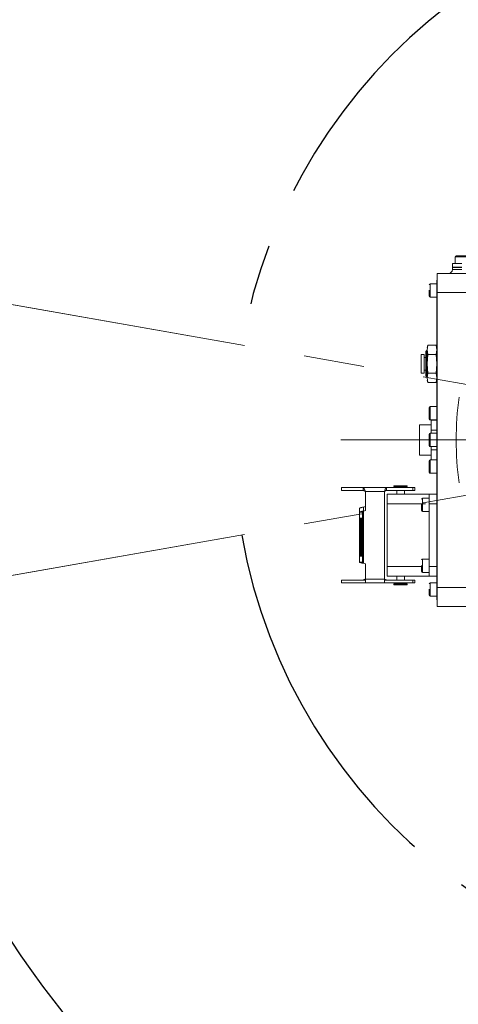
# Model space of a CAD drawing. Header units: millimetres. Extents: x 739 to 2359, y 424 to 1114.
# Tile 4 of 64: x 1756 to 1779, y 650 to 702. Entities that reach past the tile are written whole.
import ezdxf

# ---------------------------------------------------------------- set-up
doc = ezdxf.new("R2010")
doc.units = ezdxf.units.MM
doc.header["$PDSIZE"] = -1
doc.linetypes.add('CENTER2', pattern=[28.575, 19.05, -3.175, 3.175, -3.175])
doc.layers.add('5', color=7, linetype='Continuous', lineweight=35)
doc.styles.get("Standard").update_dxf_attribs({"font": 'times.ttf'})
doc.dimstyles.new('ISO-25', dxfattribs={"dimtxt": 3.5, "dimasz": 2.5, "dimexe": 1.25, "dimexo": 0.625, "dimtad": 1, "dimdec": 0, "dimlfac": 8, "dimtxsty": 'Standard', "dimcen": 2.5, "dimadec": 0, "dimazin": 0, "dimtfac": 1, "dimtmove": 0, "dimatfit": 3, "dimfxl": 1, "dimarcsym": 0})

# ---------------------------------------------------------------- blocks, each defined once
blk = doc.blocks.new('*D96')
at = {"color": 0, "lineweight": -2}
for start, end in [(92.09, 167.1649), (2.8351, 77.8319)]:
    blk.add_arc((1795.564, 679.901), 48.508, start, end, dxfattribs=at)
at = {"color": 0}
for points in [[(1747.876, 690.756), (1748.66, 690.598), (1747.793, 688.325)], [(1843.613, 682.291), (1844.413, 682.31), (1844.072, 679.901)]]:
    blk.add_solid(points, dxfattribs=at)
at = {"layer": 'Defpoints', "color": 0}
for p in [(1776.351, 724.442), (1687.986, 698.87), (1772.469, 679.901), (1795.564, 679.901), (1904.802, 679.901)]:
    blk.add_point(p, dxfattribs=at)
at = {"color": 0, "lineweight": 5, "insert": (1795.319, 730.01), "char_height": 3.5, "attachment_point": 1}
blk.add_mtext('170%%d', dxfattribs=at)
blk = doc.blocks.new('*D97')
at = {"color": 0, "lineweight": -2}
for start, end in [(282.2141, 357.1469), (192.8531, 267.865)]:
    blk.add_arc((1795.564, 679.901), 48.202, start, end, dxfattribs=at)
at = {"color": 0}
for points in [[(1844.106, 677.492), (1843.307, 677.512), (1843.766, 679.901)], [(1748.962, 669.258), (1748.178, 669.099), (1748.094, 671.531)]]:
    blk.add_solid(points, dxfattribs=at)
at = {"layer": 'Defpoints', "color": 0}
for p in [(1780.031, 679.901), (1795.564, 679.901), (1875.222, 679.901), (1687.986, 660.932), (1776.472, 635.641)]:
    blk.add_point(p, dxfattribs=at)
at = {"color": 0, "lineweight": 5, "insert": (1795.292, 633.668), "char_height": 3.5, "attachment_point": 1}
blk.add_mtext('170%%d', dxfattribs=at)

msp = doc.modelspace()

# ---------------------------------------------------------------- linework, layer by layer
at = {"color": 1, "linetype": 'CENTER2', "lineweight": 5}
for q in [(1674.449675, 701.257065), (1674.449675, 658.545559)]:
    msp.add_line((1795.56417, 679.901312), q, dxfattribs=at)
at = {"color": 7, "linetype": 'Continuous', "lineweight": 5}
for p, q in [((1778.331374, 688.971312), (1778.331374, 689.171312)), ((1778.831374, 689.171312), (1778.331374, 689.171312)), ((1778.481374, 689.521312), (1778.481374, 689.171312)), ((1777.531374, 688.651312), (1785.026283, 688.651312)), ((1777.531374, 687.651312), (1777.531374, 688.651312)), ((1778.831374, 688.971312), (1778.331374, 688.971312)), ((1778.331374, 688.851312), (1778.331374, 688.951312)), ((1778.331374, 688.951312), (1778.831374, 688.951312)), ((1778.331374, 688.851312), (1778.831374, 688.851312)), ((1778.356374, 688.971312), (1778.356374, 688.951312)), ((1777.511374, 688.301312), (1777.531374, 688.301312)), ((1777.511374, 687.551312), (1777.511374, 688.301312)), ((1777.511374, 688.101312), (1777.161374, 688.101312)), ((1783.872106, 687.651312), (1777.531374, 687.651312)), ((1777.531374, 672.151312), (1777.531374, 687.651312)), ((1777.161374, 687.401312), (1777.511374, 687.401312)), ((1777.511374, 672.251312), (1777.511374, 687.551312)), ((1776.997724, 684.601312), (1776.936374, 684.539962)), ((1776.936374, 684.539962), (1776.936374, 683.581987)), ((1777.011374, 684.601312), (1776.997724, 684.601312)), ((1776.997724, 684.601312), (1776.997724, 683.551312)), ((1777.046608, 684.882807), (1777.011374, 684.751312)), ((1777.011374, 684.637434), (1777.046608, 684.882807)), ((1777.011374, 683.901312), (1777.011374, 684.637434)), ((1777.046608, 684.39206), (1777.011374, 684.637434)), ((1777.046608, 684.882807), (1777.47614, 684.882807)), ((1777.511374, 684.751312), (1777.47614, 684.882807)), ((1777.47614, 684.882807), (1777.511374, 684.637434)), ((1777.511374, 684.637434), (1777.47614, 684.39206)), ((1776.846374, 684.386312), (1776.696374, 684.386312)), ((1776.696374, 684.386312), (1776.696374, 683.416312)), ((1776.846374, 683.416312), (1776.846374, 684.386312)), ((1776.936374, 684.241312), (1776.846374, 684.241312)), ((1777.011374, 683.901312), (1777.046608, 684.39206)), ((1777.046608, 684.39206), (1777.47614, 684.39206)), ((1777.47614, 684.39206), (1777.511374, 683.901312)), ((1776.846374, 683.561312), (1776.936374, 683.561312)), ((1776.936374, 683.581987), (1776.936374, 683.262662)), ((1776.997724, 683.551312), (1776.997724, 683.201312)), ((1777.046608, 683.410564), (1777.011374, 683.901312)), ((1777.011374, 683.16519), (1777.011374, 683.901312)), ((1777.511374, 683.901312), (1777.47614, 683.410564)), ((1776.696374, 683.416312), (1776.846374, 683.416312)), ((1776.936374, 683.262662), (1776.997724, 683.201312)), ((1776.997724, 683.201312), (1777.011374, 683.201312)), ((1777.011374, 683.16519), (1777.046608, 683.410564)), ((1777.046608, 682.919817), (1777.011374, 683.16519)), ((1777.011374, 683.051312), (1777.046608, 682.919817)), ((1777.046608, 683.410564), (1777.47614, 683.410564)), ((1777.47614, 683.410564), (1777.511374, 683.16519)), ((1777.511374, 683.16519), (1777.47614, 682.919817)), ((1777.47614, 682.919817), (1777.511374, 683.051312)), ((1777.046608, 682.919817), (1777.47614, 682.919817)), ((1777.111374, 681.001312), (1777.111374, 681.601312)), ((1777.511374, 681.651312), (1777.161374, 681.651312)), ((1777.161374, 680.951312), (1777.511374, 680.951312)), ((1777.211374, 680.940542), (1777.511374, 680.940542)), ((1777.211374, 680.420927), (1777.211374, 680.940542)), ((1777.211374, 680.701312), (1776.611374, 680.701312)), ((1776.611374, 679.101312), (1776.611374, 680.701312)), ((1777.211374, 680.420927), (1777.511374, 680.420927)), ((1777.211374, 680.251312), (1777.211374, 680.420927)), ((1777.511374, 680.251312), (1777.161374, 680.251312)), ((1777.161374, 679.551312), (1777.511374, 679.551312)), ((1777.211374, 679.381697), (1777.211374, 679.551312)), ((1777.211374, 679.381697), (1777.511374, 679.381697)), ((1777.211374, 678.862081), (1777.211374, 679.381697)), ((1776.611374, 679.101312), (1777.211374, 679.101312)), ((1777.111374, 678.201312), (1777.111374, 678.801312)), ((1777.511374, 678.851312), (1777.161374, 678.851312)), ((1777.211374, 678.862081), (1777.511374, 678.862081)), ((1777.161374, 678.151312), (1777.511374, 678.151312)), ((1772.510893, 677.403137), (1772.510893, 677.253137)), ((1773.645423, 677.403137), (1772.510893, 677.403137)), ((1773.645423, 677.253137), (1772.510893, 677.253137)), ((1773.645423, 677.253137), (1773.645423, 677.403137)), ((1774.876363, 677.403137), (1773.645423, 677.403137)), ((1774.876363, 677.403137), (1774.876363, 677.253137)), ((1776.260893, 677.403137), (1774.876363, 677.403137)), ((1776.260893, 677.253137), (1774.876363, 677.253137)), ((1775.261374, 677.501312), (1775.261374, 677.451312)), ((1775.261374, 677.501312), (1775.961374, 677.501312)), ((1775.261374, 677.451312), (1775.961374, 677.451312)), ((1775.411374, 677.451312), (1775.411374, 677.403137)), ((1775.411374, 677.253137), (1775.411374, 677.051312)), ((1775.811374, 677.403137), (1775.811374, 677.451312)), ((1775.811374, 677.051312), (1775.811374, 677.253137)), ((1775.961374, 677.451312), (1775.961374, 677.501312)), ((1776.260893, 677.403137), (1776.260893, 677.253137)), ((1776.361374, 677.403137), (1776.260893, 677.403137)), ((1776.361374, 677.253137), (1776.260893, 677.253137)), ((1776.361374, 677.253137), (1776.361374, 677.403137)), ((1773.760893, 677.199487), (1773.758785, 677.203137)), ((1774.763, 677.203137), (1773.758785, 677.203137)), ((1773.760893, 676.199487), (1773.760893, 677.199487)), ((1774.763, 677.203137), (1774.760893, 677.199487)), ((1774.760893, 677.199487), (1774.760893, 672.599487)), ((1774.911374, 676.551312), (1774.911374, 677.051312)), ((1774.911374, 677.051312), (1777.111374, 677.051312)), ((1777.111374, 676.851312), (1776.761374, 676.851312)), ((1777.111374, 677.051312), (1777.511374, 677.051312)), ((1777.111374, 676.551312), (1777.111374, 677.051312)), ((1773.459067, 676.317944), (1773.459067, 676.114294)), ((1773.760893, 676.403137), (1773.659067, 676.374044)), ((1774.911374, 673.251312), (1774.911374, 676.551312)), ((1777.511374, 676.551312), (1777.111374, 676.551312)), ((1777.111374, 673.251312), (1777.111374, 676.551312)), ((1773.459067, 675.813772), (1773.459067, 676.114294)), ((1773.459067, 676.114294), (1773.609067, 676.114294)), ((1773.459067, 673.785201), (1773.459067, 675.813772)), ((1773.459067, 675.813772), (1773.509067, 675.799487)), ((1773.509067, 675.799487), (1773.509067, 673.799487)), ((1773.559067, 675.799487), (1773.509067, 675.799487)), ((1773.559067, 675.799487), (1773.609067, 675.813772)), ((1773.559067, 673.799487), (1773.559067, 675.799487)), ((1773.609067, 675.813772), (1773.609067, 676.114294)), ((1773.609067, 675.813772), (1773.609067, 673.785201)), ((1773.659067, 676.170394), (1773.760893, 676.199487)), ((1773.659067, 673.42858), (1773.659067, 676.170394)), ((1776.761374, 676.151312), (1777.111374, 676.151312)), ((1773.509067, 673.799487), (1773.459067, 673.785201)), ((1773.459067, 673.48468), (1773.459067, 673.785201)), ((1773.559067, 673.799487), (1773.509067, 673.799487)), ((1773.609067, 673.785201), (1773.559067, 673.799487)), ((1773.609067, 673.48468), (1773.609067, 673.785201)), ((1777.111374, 673.651312), (1776.761374, 673.651312)), ((1773.609067, 673.48468), (1773.459067, 673.48468)), ((1773.760893, 673.399487), (1773.659067, 673.42858)), ((1773.760893, 672.599487), (1773.760893, 673.399487)), ((1774.911374, 672.751312), (1774.911374, 673.251312)), ((1777.111374, 673.251312), (1777.511374, 673.251312)), ((1777.111374, 672.751312), (1777.111374, 673.251312)), ((1773.760893, 672.603137), (1773.758785, 672.599487)), ((1774.760893, 672.599487), (1773.760893, 672.599487)), ((1773.760893, 672.599487), (1773.760893, 672.399487)), ((1774.763, 672.599487), (1774.760893, 672.603137)), ((1774.760893, 672.399487), (1774.760893, 672.599487)), ((1777.111374, 672.751312), (1774.911374, 672.751312)), ((1775.411374, 672.751312), (1775.411374, 672.549487)), ((1775.811374, 672.549487), (1775.811374, 672.751312)), ((1776.761374, 672.951312), (1777.111374, 672.951312)), ((1777.511374, 672.751312), (1777.111374, 672.751312)), ((1772.510893, 672.399487), (1772.510893, 672.549487)), ((1772.510893, 672.549487), (1773.760893, 672.549487)), ((1772.510893, 672.399487), (1773.760893, 672.399487)), ((1774.760893, 672.399487), (1773.760893, 672.399487)), ((1774.760893, 672.549487), (1776.260893, 672.549487)), ((1774.760893, 672.399487), (1776.260893, 672.399487)), ((1775.261374, 672.351312), (1775.261374, 672.301312)), ((1775.611374, 672.351312), (1775.261374, 672.351312)), ((1775.611374, 672.301312), (1775.261374, 672.301312)), ((1775.411374, 672.399487), (1775.411374, 672.351312)), ((1775.961374, 672.351312), (1775.611374, 672.351312)), ((1775.961374, 672.301312), (1775.611374, 672.301312)), ((1775.811374, 672.351312), (1775.811374, 672.399487)), ((1775.961374, 672.301312), (1775.961374, 672.351312)), ((1776.260893, 672.399487), (1776.260893, 672.549487)), ((1776.260893, 672.549487), (1776.361374, 672.549487)), ((1776.260893, 672.399487), (1776.361374, 672.399487)), ((1776.361374, 672.399487), (1776.361374, 672.549487)), ((1777.511374, 672.401312), (1777.161374, 672.401312)), ((1777.511374, 671.501312), (1777.511374, 672.251312)), ((1777.531374, 672.151312), (1783.872106, 672.151312)), ((1777.531374, 671.151312), (1777.531374, 672.151312)), ((1777.161374, 671.701312), (1777.511374, 671.701312)), ((1777.531374, 671.501312), (1777.511374, 671.501312)), ((1785.025764, 671.151312), (1777.531374, 671.151312))]:
    msp.add_line(p, q, dxfattribs=at)
at = {"color": 8, "linetype": 'Continuous', "lineweight": 5}
for p, q in [((1779.134757, 689.521312), (1778.481374, 689.521312)), ((1777.161374, 688.101312), (1777.161374, 687.401312)), ((1777.531374, 687.551312), (1777.511374, 687.551312)), ((1777.161374, 681.651312), (1777.161374, 680.951312)), ((1777.161374, 680.251312), (1777.161374, 679.551312)), ((1777.161374, 678.851312), (1777.161374, 678.151312)), ((1776.761374, 676.851312), (1776.761374, 676.151312)), ((1773.659067, 676.374044), (1773.659067, 676.170394)), ((1776.911374, 676.551312), (1774.911374, 676.551312)), ((1776.761374, 673.651312), (1776.761374, 672.951312)), ((1774.911374, 673.251312), (1776.711374, 673.251312)), ((1773.760893, 672.599487), (1773.758785, 672.599487)), ((1774.763, 672.599487), (1774.760893, 672.599487)), ((1777.161374, 672.401312), (1777.161374, 671.701312)), ((1777.511374, 672.251312), (1777.531374, 672.251312))]:
    msp.add_line(p, q, dxfattribs=at)
at = {"color": 1, "linetype": 'CENTER2'}
msp.add_arc((1795.56417, 679.901312), 28.729522, 190, 170, dxfattribs=at)
at = {"color": 7, "linetype": 'Continuous', "lineweight": 5}
for centre, radius, start, end in [((1778.531374, 689.521312), 0.05, 90, 180), ((1778.131374, 688.851312), 0.2, 270, 0), ((1777.161374, 688.051312), 0.05, 90, 180), ((1777.161374, 687.451312), 0.05, 180, 270), ((1795.531374, 679.901312), 17, 172.394419, 187.605581), ((1777.161374, 681.601312), 0.05, 90, 180), ((1777.161374, 681.001312), 0.05, 180, 270), ((1777.161374, 680.201312), 0.05, 90, 180), ((1777.161374, 679.601312), 0.05, 180, 270), ((1777.161374, 678.801312), 0.05, 90, 180), ((1777.161374, 678.201312), 0.05, 180, 270), ((1776.761374, 676.801312), 0.05, 90, 180), ((1776.761374, 676.201312), 0.05, 180, 270), ((1776.761374, 673.601312), 0.05, 90, 180), ((1776.761374, 673.001312), 0.05, 180, 270), ((1777.161374, 672.351312), 0.05, 90, 180), ((1777.161374, 671.751312), 0.05, 180, 270)]:
    msp.add_arc(centre, radius, start, end, dxfattribs=at)
for points, knots in [([(1779.091417, 689.571312), (1779.069114, 689.571312), (1779.034681, 689.571312), (1778.967434, 689.571312), (1778.910068, 689.571312), (1778.849226, 689.571312), (1778.770596, 689.571312), (1778.678121, 689.571312), (1778.604288, 689.571312), (1778.561462, 689.571312), (1778.540345, 689.571312), (1778.530535, 689.571312), (1778.532232, 689.571312), (1778.532613, 689.571312)], [0, 0, 0, 0, 0.143552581, 0.221623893, 0.299763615, 0.377834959, 0.455974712, 0.599527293, 0.743079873, 0.821151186, 0.899290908, 0.977362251, 1, 1, 1, 1]), ([(1777.111374, 687.76649), (1777.111374, 687.728615), (1777.111374, 687.670142), (1777.111374, 687.598378), (1777.111374, 687.548905), (1777.111374, 687.507174), (1777.111374, 687.469144), (1777.111374, 687.446262), (1777.111374, 687.452967), (1777.111374, 687.453755)], [0, 0, 0, 0, 0.232038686, 0.358233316, 0.484538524, 0.610733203, 0.737038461, 0.969077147, 1, 1, 1, 1]), ([(1777.111374, 680.185772), (1777.111374, 680.169967), (1777.111374, 680.145567), (1777.111374, 680.087935), (1777.111374, 680.03604), (1777.111374, 679.978377), (1777.111374, 679.900594), (1777.111374, 679.803709), (1777.111374, 679.718543), (1777.111374, 679.66385), (1777.111374, 679.630633), (1777.111374, 679.610331), (1777.111374, 679.598837), (1777.111374, 679.603018), (1777.111374, 679.60388)], [0, 0, 0, 0, 0.133438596, 0.206009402, 0.278643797, 0.351214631, 0.423849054, 0.557287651, 0.690726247, 0.763297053, 0.835931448, 0.908502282, 0.981136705, 1, 1, 1, 1]), ([(1776.711374, 676.51649), (1776.711374, 676.478615), (1776.711374, 676.420142), (1776.711374, 676.348378), (1776.711374, 676.298905), (1776.711374, 676.257174), (1776.711374, 676.219144), (1776.711374, 676.196262), (1776.711374, 676.202967), (1776.711374, 676.203755)], [0, 0, 0, 0, 0.232038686, 0.358233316, 0.484538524, 0.610733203, 0.737038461, 0.969077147, 1, 1, 1, 1]), ([(1776.711374, 673.31649), (1776.711374, 673.278615), (1776.711374, 673.220142), (1776.711374, 673.148378), (1776.711374, 673.098905), (1776.711374, 673.057174), (1776.711374, 673.019144), (1776.711374, 672.996262), (1776.711374, 673.002967), (1776.711374, 673.003755)], [0, 0, 0, 0, 0.232038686, 0.358233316, 0.484538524, 0.610733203, 0.737038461, 0.969077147, 1, 1, 1, 1]), ([(1777.111374, 672.06649), (1777.111374, 672.028615), (1777.111374, 671.970142), (1777.111374, 671.898378), (1777.111374, 671.848905), (1777.111374, 671.807174), (1777.111374, 671.769144), (1777.111374, 671.746262), (1777.111374, 671.752967), (1777.111374, 671.753755)], [0, 0, 0, 0, 0.232038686, 0.358233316, 0.484538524, 0.610733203, 0.737038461, 0.969077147, 1, 1, 1, 1])]:
    msp.add_open_spline(points, degree=3, knots=knots, dxfattribs=at)
for points in [[(1773.645423, 677.403137), (1773.65487, 677.400131), (1773.673763, 677.394118), (1773.702104, 677.347868), (1773.730445, 677.281759), (1773.749338, 677.229345), (1773.758785, 677.203137)], [(1773.645423, 677.253137), (1773.65487, 677.252386), (1773.673763, 677.250882), (1773.702104, 677.23932), (1773.730445, 677.222793), (1773.749338, 677.209689), (1773.758785, 677.203137)], [(1774.763, 677.203137), (1774.772447, 677.229345), (1774.791341, 677.281759), (1774.819682, 677.347868), (1774.848022, 677.394118), (1774.866916, 677.400131), (1774.876363, 677.403137)], [(1774.763, 677.203137), (1774.772447, 677.209689), (1774.791341, 677.222793), (1774.819682, 677.23932), (1774.848022, 677.250882), (1774.866916, 677.252386), (1774.876363, 677.253137)], [(1773.459067, 676.317944), (1773.462074, 676.322619), (1773.468086, 676.331969), (1773.514336, 676.345994), (1773.580445, 676.360019), (1773.63286, 676.369369), (1773.659067, 676.374044)], [(1773.659067, 676.170394), (1773.63286, 676.165719), (1773.580445, 676.156369), (1773.514336, 676.142344), (1773.468086, 676.128319), (1773.462074, 676.118969), (1773.459067, 676.114294)], [(1773.659067, 676.170394), (1773.652516, 676.165719), (1773.639412, 676.156369), (1773.622885, 676.142344), (1773.611322, 676.128319), (1773.609819, 676.118969), (1773.609067, 676.114294)], [(1773.459067, 673.48468), (1773.462074, 673.480005), (1773.468086, 673.470655), (1773.514336, 673.45663), (1773.580445, 673.442605), (1773.63286, 673.433255), (1773.659067, 673.42858)], [(1773.609067, 673.48468), (1773.609819, 673.480005), (1773.611322, 673.470655), (1773.622885, 673.45663), (1773.639412, 673.442605), (1773.652516, 673.433255), (1773.659067, 673.42858)], [(1773.645423, 672.549487), (1773.65487, 672.550238), (1773.673763, 672.551741), (1773.702104, 672.563304), (1773.730445, 672.579831), (1773.749338, 672.592935), (1773.758785, 672.599487)], [(1774.763, 672.599487), (1774.772447, 672.592935), (1774.791341, 672.579831), (1774.819682, 672.563304), (1774.848022, 672.551741), (1774.866916, 672.550238), (1774.876363, 672.549487)]]:
    msp.add_open_spline(points, degree=3, dxfattribs=at)
at = {"layer": '5', "color": 1, "linetype": 'CENTER2', "lineweight": 5}
for q in [(1687.985622, 698.870313), (1687.985622, 660.932311)]:
    msp.add_line((1795.56417, 679.901312), q, dxfattribs=at)
at = {"layer": '5', "lineweight": 5}
msp.add_line((1772.469091, 679.901312), (1864.681374, 679.901312), dxfattribs=at)

# ---------------------------------------------------------------- dimensions: what is measured, and where the dimension line sits
at = {"color": 3, "lineweight": 5}
for base, line1, line2, picture, middle in [((1776.351182, 724.442026), ((1772.469091, 679.901312), (1904.802291, 679.901312)), ((1687.985622, 698.870313), (1795.56417, 679.901312)), '*D96', (1799.79191, 728.224602)), ((1776.472317, 635.641421), ((1687.985622, 660.932311), (1795.56417, 679.901312)), ((1780.031374, 679.901312), (1875.221802, 679.901312)), '*D97', (1799.765255, 631.882694))]:
    dim = msp.add_angular_dim_2l(base=base, line1=line1, line2=line2, dimstyle='ISO-25', override={"dimasz": 2.4, "dimexe": 1, "dimexo": 0, "dimgap": 1.524, "dimtih": 1, "dimtoh": 1, "dimlfac": 2.5, "dimzin": 0, "dimpost": '<>', "dimtdec": 3, "dimtvp": 0.1, "dimtzin": 0}, dxfattribs=at)
    dim.commit()
    dim.dimension.update_dxf_attribs({"geometry": picture, "text_midpoint": middle, "dimtype": 162})

doc.saveas('drawing.dxf')
